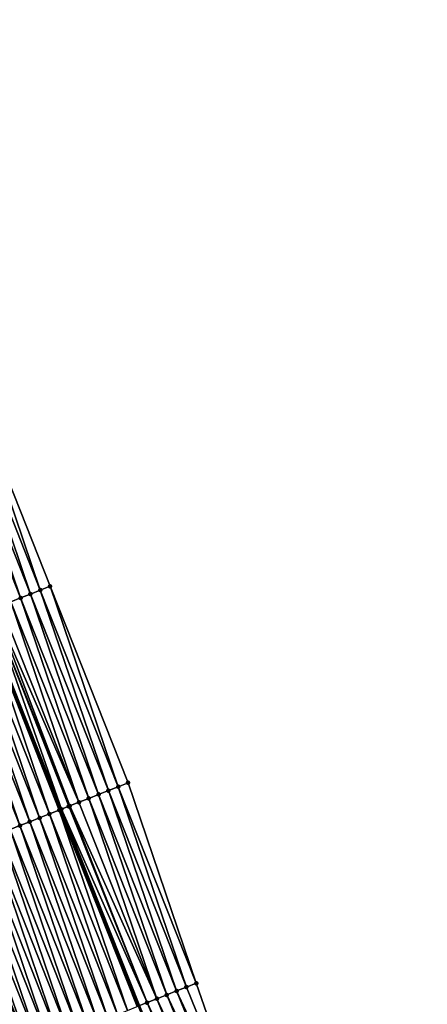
# Model space of a CAD drawing. Header units: feet. Extents: x 2010743 to 2022806, y 818705 to 837694.
# Tile 225 of 256: x 2011925 to 2011963, y 826159 to 826252. Entities that reach past the tile are written whole.
import ezdxf

# ---------------------------------------------------------------- set-up
doc = ezdxf.new("R2010")
doc.units = ezdxf.units.FT
doc.header["$MEASUREMENT"] = 0
doc.layers.add('EP_Travel Lane', color=172, linetype='Continuous', lineweight=53)
doc.layers.add('Road Shots', color=141, linetype='Continuous', lineweight=100)
doc.layers.add('I-77-MM17-21_NB-Surface-Border', color=7, linetype='Continuous')
doc.layers.add('I-77-MM17-21_NB-Surface-TIN', color=7, linetype='Continuous')

msp = doc.modelspace()

# ---------------------------------------------------------------- linework, layer by layer
at = {"layer": 'EP_Travel Lane'}
msp.add_polyline3d([(2011800.877, 826529.994, 312.9), (2011806.996, 826511.235, 313.133), (2011813.281, 826492.25, 313.391), (2011819.566, 826473.265, 313.646), (2011825.852, 826454.28, 313.889), (2011832.194, 826435.739, 314.116), (2011838.799, 826416.863, 314.396), (2011844.162, 826401.538, 314.592), (2011850.767, 826382.663, 314.88), (2011857.387, 826364.142, 315.112), (2011864.282, 826345.369, 315.372), (2011871.176, 826326.597, 315.65), (2011878.071, 826307.826, 315.958), (2011885.005, 826289.307, 316.143), (2011892.181, 826270.641, 316.401), (2011899.357, 826251.974, 316.637), (2011906.533, 826233.307, 316.883), (2011913.679, 826214.958, 317.135), (2011921.055, 826196.37, 317.396), (2011928.432, 826177.781, 317.636), (2011935.809, 826159.193, 317.888), (2011943.189, 826141.068, 318.107), (2011950.923, 826122.625, 318.318), (2011958.657, 826104.183, 318.559)], dxfattribs=at)
at = {"layer": 'I-77-MM17-21_NB-Surface-Border', "color": 3, "linetype": 'Continuous', "lineweight": -3}
msp.add_polyline3d([(2011804.385, 826531.111, 312.78), (2011810.502, 826512.398, 313.002), (2011817.755, 826493.734, 313.232), (2011824.06, 826474.755, 313.477), (2011830.364, 826455.776, 313.746), (2011836.716, 826437.33, 313.952), (2011843.362, 826418.468, 314.19), (2011848.758, 826403.155, 314.425), (2011856.347, 826384.625, 314.633), (2011862.033, 826365.854, 314.911), (2011868.961, 826347.094, 315.131), (2011874.012, 826327.642, 315.499), (2011882.816, 826309.574, 315.655), (2011889.729, 826291.103, 315.846), (2011896.849, 826272.414, 316.034), (2011904.902, 826254.081, 316.263), (2011912.956, 826235.749, 316.529), (2011920.04, 826217.478, 316.814), (2011927.417, 826198.89, 317.094), (2011934.794, 826180.303, 317.371), (2011941.241, 826161.346, 317.631), (2011947.65, 826142.936, 317.876), (2011954.461, 826124.107, 318.137), (2011963.118, 826106.05, 318.326)], dxfattribs=at)
at = {"layer": 'I-77-MM17-21_NB-Surface-TIN', "color": 128, "linetype": 'Continuous', "lineweight": -3}
for points in [[(2011925.557, 826198.154, 317.196), (2011919.11, 826217.11, 316.87), (2011918.181, 826216.742, 316.924)], [(2011926.487, 826198.522, 317.147), (2011920.04, 826217.478, 316.814), (2011919.11, 826217.11, 316.87)], [(2011925.557, 826198.154, 317.196), (2011926.487, 826198.522, 317.147), (2011919.11, 826217.11, 316.87)], [(2011926.487, 826198.522, 317.147), (2011927.417, 826198.89, 317.094), (2011920.04, 826217.478, 316.814)], [(2011924.628, 826197.786, 317.241), (2011918.181, 826216.742, 316.924), (2011917.251, 826216.373, 316.971)], [(2011923.698, 826197.417, 317.298), (2011924.628, 826197.786, 317.241), (2011917.251, 826216.373, 316.971)], [(2011924.628, 826197.786, 317.241), (2011925.557, 826198.154, 317.196), (2011918.181, 826216.742, 316.924)], [(2011932.934, 826179.566, 317.461), (2011926.487, 826198.522, 317.147), (2011925.557, 826198.154, 317.196)], [(2011933.864, 826179.934, 317.418), (2011927.417, 826198.89, 317.094), (2011926.487, 826198.522, 317.147)], [(2011932.934, 826179.566, 317.461), (2011933.864, 826179.934, 317.418), (2011926.487, 826198.522, 317.147)], [(2011933.864, 826179.934, 317.418), (2011934.794, 826180.303, 317.371), (2011927.417, 826198.89, 317.094)], [(2011931.075, 826178.829, 317.547), (2011924.628, 826197.786, 317.241), (2011923.698, 826197.417, 317.298)], [(2011932.004, 826179.197, 317.499), (2011925.557, 826198.154, 317.196), (2011924.628, 826197.786, 317.241)], [(2011931.075, 826178.829, 317.547), (2011932.004, 826179.197, 317.499), (2011924.628, 826197.786, 317.241)], [(2011932.004, 826179.197, 317.499), (2011932.934, 826179.566, 317.461), (2011925.557, 826198.154, 317.196)], [(2011928.485, 826177.802, 317.632), (2011921.837, 826196.68, 317.385), (2011921.055, 826196.37, 317.396)], [(2011929.216, 826178.092, 317.614), (2011921.839, 826196.681, 317.385), (2011921.837, 826196.68, 317.385)], [(2011928.485, 826177.802, 317.632), (2011929.183, 826178.079, 317.614), (2011921.837, 826196.68, 317.385)], [(2011929.183, 826178.079, 317.614), (2011929.216, 826178.092, 317.614), (2011921.837, 826196.68, 317.385)], [(2011929.272, 826178.114, 317.615), (2011922.146, 826196.803, 317.378), (2011921.839, 826196.681, 317.385)], [(2011929.216, 826178.092, 317.614), (2011929.272, 826178.114, 317.615), (2011921.839, 826196.681, 317.385)], [(2011930.145, 826178.461, 317.585), (2011922.768, 826197.049, 317.345), (2011922.146, 826196.803, 317.378)], [(2011929.272, 826178.114, 317.615), (2011930.145, 826178.461, 317.585), (2011922.146, 826196.803, 317.378)], [(2011930.145, 826178.461, 317.585), (2011923.698, 826197.417, 317.298), (2011922.768, 826197.049, 317.345)], [(2011930.145, 826178.461, 317.585), (2011931.075, 826178.829, 317.547), (2011923.698, 826197.417, 317.298)], [(2011926.426, 826176.987, 317.745), (2011919.979, 826195.944, 317.459), (2011919.05, 826195.575, 317.5)], [(2011927.356, 826177.355, 317.702), (2011920.909, 826196.312, 317.399), (2011919.979, 826195.944, 317.459)], [(2011926.426, 826176.987, 317.745), (2011927.356, 826177.355, 317.702), (2011919.979, 826195.944, 317.459)], [(2011928.286, 826177.724, 317.646), (2011921.055, 826196.37, 317.396), (2011920.909, 826196.312, 317.399)], [(2011927.356, 826177.355, 317.702), (2011928.286, 826177.724, 317.646), (2011920.909, 826196.312, 317.399)], [(2011928.485, 826177.802, 317.632), (2011921.055, 826196.37, 317.396), (2011928.432, 826177.781, 317.636)], [(2011928.286, 826177.724, 317.646), (2011928.432, 826177.781, 317.636), (2011921.055, 826196.37, 317.396)], [(2011924.567, 826176.25, 317.832), (2011918.12, 826195.207, 317.544), (2011917.19, 826194.838, 317.587)], [(2011923.637, 826175.882, 317.871), (2011924.567, 826176.25, 317.832), (2011917.19, 826194.838, 317.587)], [(2011925.497, 826176.619, 317.789), (2011919.05, 826195.575, 317.5), (2011918.12, 826195.207, 317.544)], [(2011924.567, 826176.25, 317.832), (2011925.497, 826176.619, 317.789), (2011918.12, 826195.207, 317.544)], [(2011925.497, 826176.619, 317.789), (2011926.426, 826176.987, 317.745), (2011919.05, 826195.575, 317.5)], [(2011940.311, 826160.977, 317.678), (2011933.864, 826179.934, 317.418), (2011932.934, 826179.566, 317.461)], [(2011941.241, 826161.346, 317.631), (2011934.794, 826180.303, 317.371), (2011933.864, 826179.934, 317.418)], [(2011940.311, 826160.977, 317.678), (2011941.241, 826161.346, 317.631), (2011933.864, 826179.934, 317.418)], [(2011938.452, 826160.241, 317.771), (2011932.004, 826179.197, 317.499), (2011931.075, 826178.829, 317.547)], [(2011939.381, 826160.609, 317.725), (2011932.934, 826179.566, 317.461), (2011932.004, 826179.197, 317.499)], [(2011938.452, 826160.241, 317.771), (2011939.381, 826160.609, 317.725), (2011932.004, 826179.197, 317.499)], [(2011939.381, 826160.609, 317.725), (2011940.311, 826160.977, 317.678), (2011932.934, 826179.566, 317.461)], [(2011936.592, 826159.504, 317.846), (2011929.183, 826178.079, 317.614), (2011928.485, 826177.802, 317.632)], [(2011936.592, 826159.504, 317.846), (2011929.216, 826178.092, 317.614), (2011929.183, 826178.079, 317.614)], [(2011936.592, 826159.504, 317.846), (2011929.272, 826178.114, 317.615), (2011929.216, 826178.092, 317.614)], [(2011937.522, 826159.872, 317.813), (2011930.145, 826178.461, 317.585), (2011929.272, 826178.114, 317.615)], [(2011936.592, 826159.504, 317.846), (2011937.522, 826159.872, 317.813), (2011929.272, 826178.114, 317.615)], [(2011937.522, 826159.872, 317.813), (2011931.075, 826178.829, 317.547), (2011930.145, 826178.461, 317.585)], [(2011937.522, 826159.872, 317.813), (2011938.452, 826160.241, 317.771), (2011931.075, 826178.829, 317.547)], [(2011933.803, 826158.399, 317.992), (2011927.356, 826177.355, 317.702), (2011926.426, 826176.987, 317.745)], [(2011934.733, 826158.767, 317.947), (2011928.286, 826177.724, 317.646), (2011927.356, 826177.355, 317.702)], [(2011933.803, 826158.399, 317.992), (2011934.733, 826158.767, 317.947), (2011927.356, 826177.355, 317.702)], [(2011935.663, 826159.135, 317.896), (2011928.432, 826177.781, 317.636), (2011928.286, 826177.724, 317.646)], [(2011934.733, 826158.767, 317.947), (2011935.663, 826159.135, 317.896), (2011928.286, 826177.724, 317.646)], [(2011928.485, 826177.802, 317.632), (2011928.432, 826177.781, 317.636), (2011935.809, 826159.193, 317.888)], [(2011935.663, 826159.135, 317.896), (2011935.809, 826159.193, 317.888), (2011928.432, 826177.781, 317.636)], [(2011936.592, 826159.504, 317.846), (2011928.485, 826177.802, 317.632), (2011935.809, 826159.193, 317.888)], [(2011931.014, 826157.294, 318.121), (2011924.567, 826176.25, 317.832), (2011923.637, 826175.882, 317.871)], [(2011931.944, 826157.662, 318.079), (2011925.497, 826176.619, 317.789), (2011924.567, 826176.25, 317.832)], [(2011931.014, 826157.294, 318.121), (2011931.944, 826157.662, 318.079), (2011924.567, 826176.25, 317.832)], [(2011932.874, 826158.03, 318.034), (2011926.426, 826176.987, 317.745), (2011925.497, 826176.619, 317.789)], [(2011931.944, 826157.662, 318.079), (2011932.874, 826158.03, 318.034), (2011925.497, 826176.619, 317.789)], [(2011932.874, 826158.03, 318.034), (2011933.803, 826158.399, 317.992), (2011926.426, 826176.987, 317.745)], [(2011928.225, 826156.188, 318.238), (2011921.778, 826175.145, 317.944), (2011920.849, 826174.777, 317.986)], [(2011929.155, 826156.557, 318.191), (2011922.708, 826175.513, 317.908), (2011921.778, 826175.145, 317.944)], [(2011928.225, 826156.188, 318.238), (2011929.155, 826156.557, 318.191), (2011921.778, 826175.145, 317.944)], [(2011930.085, 826156.925, 318.156), (2011923.637, 826175.882, 317.871), (2011922.708, 826175.513, 317.908)], [(2011929.155, 826156.557, 318.191), (2011930.085, 826156.925, 318.156), (2011922.708, 826175.513, 317.908)], [(2011930.085, 826156.925, 318.156), (2011931.014, 826157.294, 318.121), (2011923.637, 826175.882, 317.871)], [(2011926.366, 826155.452, 318.322), (2011919.919, 826174.408, 318.031), (2011918.989, 826174.04, 318.071)], [(2011927.296, 826155.82, 318.28), (2011920.849, 826174.777, 317.986), (2011919.919, 826174.408, 318.031)], [(2011926.366, 826155.452, 318.322), (2011927.296, 826155.82, 318.28), (2011919.919, 826174.408, 318.031)], [(2011927.296, 826155.82, 318.28), (2011928.225, 826156.188, 318.238), (2011920.849, 826174.777, 317.986)], [(2011925.331, 826155.042, 318.378), (2011918.06, 826173.671, 318.115), (2011917.13, 826173.303, 318.142)], [(2011924.507, 826154.715, 318.403), (2011925.331, 826155.042, 318.378), (2011917.13, 826173.303, 318.142)], [(2011925.436, 826155.083, 318.373), (2011918.989, 826174.04, 318.071), (2011918.06, 826173.671, 318.115)], [(2011925.331, 826155.042, 318.378), (2011925.436, 826155.083, 318.373), (2011918.06, 826173.671, 318.115)], [(2011925.436, 826155.083, 318.373), (2011926.366, 826155.452, 318.322), (2011918.989, 826174.04, 318.071)], [(2011947.65, 826142.936, 317.876), (2011941.241, 826161.346, 317.631), (2011940.311, 826160.977, 317.678)], [(2011946.727, 826142.549, 317.924), (2011939.381, 826160.609, 317.725), (2011938.452, 826160.241, 317.771)], [(2011947.65, 826142.936, 317.876), (2011940.311, 826160.977, 317.678), (2011939.381, 826160.609, 317.725)], [(2011946.727, 826142.549, 317.924), (2011947.65, 826142.936, 317.876), (2011939.381, 826160.609, 317.725)], [(2011943.96, 826141.391, 318.058), (2011936.592, 826159.504, 317.846), (2011935.809, 826159.193, 317.888)], [(2011944.882, 826141.777, 318.011), (2011937.522, 826159.872, 317.813), (2011936.592, 826159.504, 317.846)], [(2011943.96, 826141.391, 318.058), (2011944.882, 826141.777, 318.011), (2011936.592, 826159.504, 317.846)], [(2011945.805, 826142.163, 317.969), (2011938.452, 826160.241, 317.771), (2011937.522, 826159.872, 317.813)], [(2011944.882, 826141.777, 318.011), (2011945.805, 826142.163, 317.969), (2011937.522, 826159.872, 317.813)], [(2011945.805, 826142.163, 317.969), (2011946.727, 826142.549, 317.924), (2011938.452, 826160.241, 317.771)]]:
    msp.add_3dface(points, dxfattribs=at)
at = {"layer": 'Road Shots', "lineweight": 100}
for p in [(2011926.487, 826198.522, 317.147), (2011927.417, 826198.89, 317.094), (2011924.628, 826197.786, 317.241), (2011925.557, 826198.154, 317.196), (2011933.864, 826179.934, 317.418), (2011934.794, 826180.303, 317.371), (2011932.004, 826179.197, 317.499), (2011932.934, 826179.566, 317.461), (2011929.183, 826178.079, 317.614), (2011929.216, 826178.092, 317.614), (2011929.272, 826178.114, 317.615), (2011930.145, 826178.461, 317.585), (2011931.075, 826178.829, 317.547), (2011927.356, 826177.355, 317.702), (2011928.286, 826177.724, 317.646), (2011928.485, 826177.802, 317.632), (2011924.567, 826176.25, 317.832), (2011925.497, 826176.619, 317.789), (2011926.426, 826176.987, 317.745), (2011941.241, 826161.346, 317.631), (2011939.381, 826160.609, 317.725), (2011940.311, 826160.977, 317.678), (2011936.592, 826159.504, 317.846), (2011937.522, 826159.872, 317.813), (2011938.452, 826160.241, 317.771)]:
    msp.add_point(p, dxfattribs=at)

doc.saveas('drawing.dxf')
